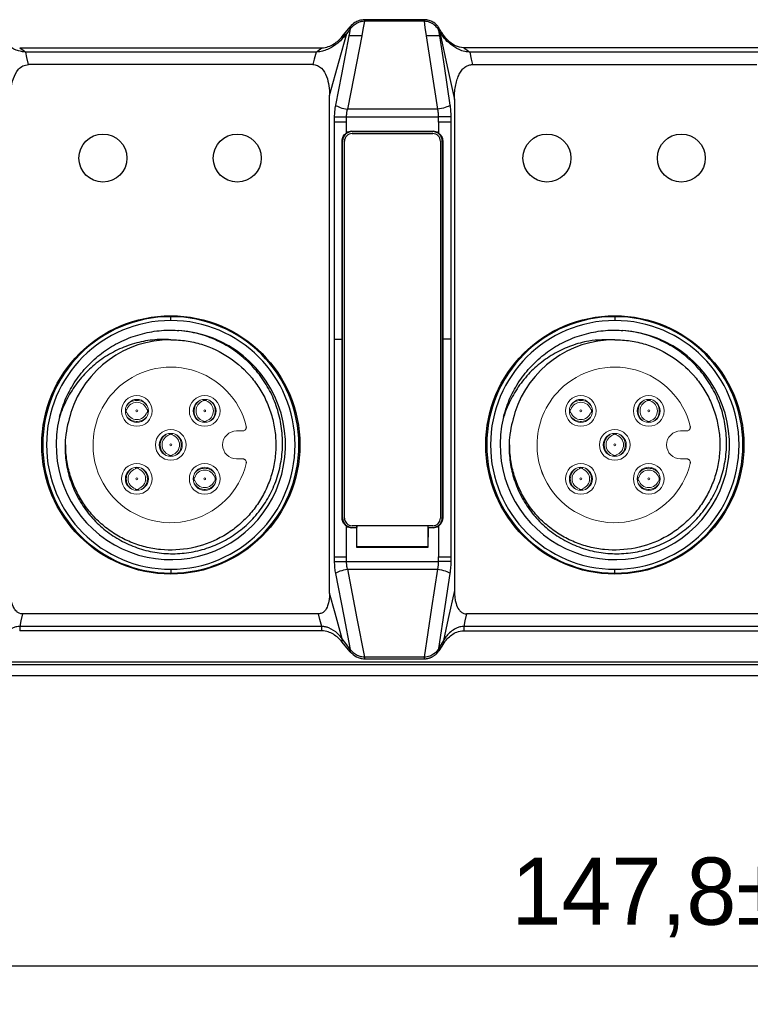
# Model space of a CAD drawing. Header units: millimetres. Extents: x 0 to 1380, y 0 to 297.
# Tile 52 of 60: x 1130 to 1168, y 133 to 184. Entities that reach past the tile are written whole.
import ezdxf

# ---------------------------------------------------------------- set-up
doc = ezdxf.new("R2010")
doc.units = ezdxf.units.MM
doc.header["$PDSIZE"] = -1
doc.layers.add('1', color=7, linetype='Continuous', true_color=0xffffff)
doc.dimstyles.new('ISO-25', dxfattribs={"dimtxt": 2.5, "dimasz": 2.5, "dimexe": 1.25, "dimexo": 0.625, "dimtad": 1, "dimtxsty": 'Standard', "dimcen": 2.5, "dimadec": 0, "dimazin": 0, "dimtfac": 1, "dimtmove": 0, "dimatfit": 3, "dimfxl": 1, "dimarcsym": 0})

# ---------------------------------------------------------------- blocks, each defined once
blk = doc.blocks.new('*D23')
at = {"color": 0, "lineweight": -2}
for p, q in [((1090.394, 166.753), (1090.394, 133.13)), ((1238.194, 166.753), (1238.194, 133.13)), ((1094.474, 135.13), (1234.114, 135.13))]:
    blk.add_line(p, q, dxfattribs=at)
at = {"color": 0}
for points in [[(1094.474, 135.81), (1094.474, 134.45), (1090.394, 135.13)], [(1234.114, 134.45), (1234.114, 135.81), (1238.194, 135.13)]]:
    blk.add_solid(points, dxfattribs=at)
at = {"layer": 'Defpoints', "color": 0}
for p in [(1090.394, 166.753), (1238.194, 166.753), (1238.194, 135.13)]:
    blk.add_point(p, dxfattribs=at)
at = {"color": 0, "insert": (1164.294, 138.696), "char_height": 3.5, "attachment_point": 5}
blk.add_mtext('147,8%%p2', dxfattribs=at)

msp = doc.modelspace()

# ---------------------------------------------------------------- linework, layer by layer
at = {"color": 7, "linetype": 'Continuous', "lineweight": 25}
for p, q in [((1147.451, 184.025), (1147.451, 183.908)), ((1151.311, 184.389), (1148.194, 184.389)), ((1148.194, 184.389), (1148.194, 184.306)), ((1151.311, 184.306), (1148.194, 184.306)), ((1151.311, 184.389), (1151.311, 184.306)), ((1147.035, 183.516), (1147.275, 183.673)), ((1147.451, 183.908), (1147.276, 183.674)), ((1152.065, 183.973), (1152.065, 183.851)), ((1130.226, 182.926), (1138.099, 182.926)), ((1138.099, 182.705), (1130.541, 182.705)), ((1138.099, 182.926), (1145.972, 182.926)), ((1145.677, 182.705), (1138.099, 182.705)), ((1145.677, 182.705), (1145.972, 182.926)), ((1169.106, 182.926), (1153.36, 182.926)), ((1161.233, 182.705), (1153.675, 182.705)), ((1168.815, 182.705), (1161.233, 182.705)), ((1138.099, 182.052), (1130.683, 182.052)), ((1145.494, 182.052), (1138.099, 182.052)), ((1153.817, 182.052), (1168.632, 182.052)), ((1146.37, 154.528), (1146.37, 180.44)), ((1152.873, 180.23), (1152.873, 154.669)), ((1152.007, 179.73), (1147.3, 179.73)), ((1146.618, 179.327), (1146.618, 179.06)), ((1146.618, 179.06), (1146.618, 167.753)), ((1147.242, 179.327), (1147.242, 179.06)), ((1147.242, 179.327), (1152.053, 179.327)), ((1147.242, 179.06), (1147.242, 178.487)), ((1152.053, 179.06), (1152.053, 179.327)), ((1152.053, 179.06), (1152.053, 178.487)), ((1152.705, 179.06), (1152.705, 179.327)), ((1152.705, 167.753), (1152.705, 179.06)), ((1147.529, 178.578), (1147.547, 178.56)), ((1147.529, 178.578), (1151.765, 178.578)), ((1147.547, 178.56), (1151.747, 178.56)), ((1147.547, 178.46), (1151.747, 178.46)), ((1151.747, 178.56), (1151.765, 178.578)), ((1147.029, 167.753), (1147.029, 178.079)), ((1147.047, 178.06), (1147.029, 178.079)), ((1147.047, 158.46), (1147.047, 178.06)), ((1147.147, 158.446), (1147.147, 178.06)), ((1152.147, 178.06), (1152.147, 158.446)), ((1152.266, 178.079), (1152.247, 178.06)), ((1152.247, 178.06), (1152.247, 158.46)), ((1152.266, 178.079), (1152.266, 167.753)), ((1138.099, 168.728), (1138.099, 168.928)), ((1161.233, 168.928), (1161.233, 168.728)), ((1138.258, 167.708), (1138.048, 167.72)), ((1146.618, 167.753), (1146.618, 156.429)), ((1147.029, 158.442), (1147.029, 167.753)), ((1152.266, 167.753), (1152.266, 158.442)), ((1152.705, 156.429), (1152.705, 167.753)), ((1161.393, 167.708), (1161.182, 167.72)), ((1147.029, 158.442), (1147.047, 158.46)), ((1152.247, 158.46), (1152.266, 158.442)), ((1147.242, 158.034), (1147.242, 156.429)), ((1147.547, 157.96), (1147.529, 157.943)), ((1147.771, 157.943), (1147.529, 157.943)), ((1151.747, 158.046), (1147.547, 158.046)), ((1147.547, 157.96), (1147.789, 157.96)), ((1147.789, 157.96), (1147.771, 157.943)), ((1147.771, 157.943), (1147.779, 156.929)), ((1147.788, 158.046), (1147.789, 157.96)), ((1147.797, 156.946), (1147.797, 158.046)), ((1151.497, 158.046), (1151.497, 156.946)), ((1151.505, 157.96), (1151.506, 158.046)), ((1151.523, 157.943), (1151.505, 157.96)), ((1151.505, 157.96), (1151.747, 157.96)), ((1151.515, 156.929), (1151.523, 157.943)), ((1151.765, 157.943), (1151.523, 157.943)), ((1151.765, 157.943), (1151.747, 157.96)), ((1152.053, 158.034), (1152.053, 156.429)), ((1147.797, 156.946), (1147.779, 156.929)), ((1147.779, 156.929), (1151.515, 156.929)), ((1151.497, 156.946), (1147.797, 156.946)), ((1151.497, 156.946), (1151.515, 156.929)), ((1146.618, 156.429), (1146.618, 156.179)), ((1147.242, 156.429), (1147.242, 156.179)), ((1152.053, 156.179), (1152.053, 156.429)), ((1152.705, 156.179), (1152.705, 156.429)), ((1147.242, 156.179), (1152.053, 156.179)), ((1137.099, 155.654), (1137.099, 155.603)), ((1138.099, 155.778), (1138.099, 155.578)), ((1139.099, 155.603), (1139.099, 155.654)), ((1147.3, 155.777), (1152.007, 155.777)), ((1160.233, 155.654), (1160.233, 155.603)), ((1161.233, 155.578), (1161.233, 155.778)), ((1162.233, 155.603), (1162.233, 155.654)), ((1145.789, 153.455), (1130.368, 153.455)), ((1168.923, 153.455), (1153.502, 153.455)), ((1145.972, 152.802), (1130.226, 152.802)), ((1130.226, 152.802), (1130.226, 152.58)), ((1145.972, 152.58), (1145.972, 152.802)), ((1161.233, 152.802), (1153.36, 152.802)), ((1153.36, 152.802), (1153.36, 152.58)), ((1169.106, 152.802), (1161.233, 152.802)), ((1145.972, 152.58), (1130.226, 152.58)), ((1153.36, 152.58), (1169.106, 152.58)), ((1147.035, 151.991), (1147.035, 152.156)), ((1147.451, 151.481), (1147.035, 151.991)), ((1152.306, 151.913), (1152.065, 151.534)), ((1152.306, 152.071), (1152.306, 151.913)), ((1147.451, 151.598), (1147.451, 151.481)), ((1152.065, 151.534), (1152.065, 151.656)), ((1088.599, 150.961), (1239.989, 150.961)), ((1239.989, 150.804), (1088.599, 150.804)), ((1151.311, 151.2), (1148.194, 151.2)), ((1148.194, 151.2), (1148.194, 151.118)), ((1148.194, 151.118), (1151.311, 151.118)), ((1151.311, 151.118), (1151.311, 151.2)), ((1088.53, 150.253), (1240.058, 150.253))]:
    msp.add_line(p, q, dxfattribs=at)
at = {"color": 7, "linetype": 'Continuous', "lineweight": 25, "flags": 128}
for points in [[(1147.035, 183.516), (1147.268, 183.801), (1147.451, 184.025)], [(1148.194, 184.306), (1148.112, 183.884), (1148.047, 183.553)], [(1151.425, 183.553), (1151.361, 183.975), (1151.311, 184.306)], [(1146.372, 180.44), (1146.879, 182.249), (1147.277, 183.671)], [(1147.381, 183.553), (1146.986, 181.532), (1146.676, 179.945)], [(1148.047, 183.553), (1147.629, 181.412), (1147.3, 179.73)], [(1147.451, 183.908), (1147.412, 183.709), (1147.381, 183.553)], [(1152.007, 179.73), (1151.681, 181.871), (1151.425, 183.553)], [(1152.094, 183.801), (1152.078, 183.897), (1152.065, 183.973)], [(1152.11, 183.553), (1152.085, 183.72), (1152.065, 183.851)], [(1152.094, 183.801), (1152.53, 181.801), (1152.873, 180.23)], [(1152.659, 179.945), (1152.352, 181.965), (1152.11, 183.553)], [(1130.226, 182.926), (1130.402, 182.802), (1130.541, 182.705)], [(1130.683, 182.052), (1130.603, 182.417), (1130.541, 182.705)], [(1145.677, 182.705), (1145.574, 182.34), (1145.494, 182.053)], [(1153.36, 182.926), (1153.536, 182.802), (1153.675, 182.705)], [(1153.675, 182.705), (1153.755, 182.339), (1153.817, 182.052)], [(1146.676, 155.562), (1147.11, 153.342), (1147.451, 151.598)], [(1147.3, 155.777), (1147.801, 153.214), (1148.194, 151.2)], [(1151.311, 151.2), (1151.701, 153.763), (1152.007, 155.777)], [(1152.065, 151.656), (1152.398, 153.843), (1152.659, 155.562)], [(1147.035, 152.156), (1146.663, 153.484), (1146.37, 154.528)], [(1152.873, 154.669), (1152.555, 153.214), (1152.306, 152.071)], [(1130.368, 153.455), (1130.288, 153.089), (1130.226, 152.802)], [(1145.972, 152.802), (1145.869, 153.167), (1145.789, 153.455)], [(1153.502, 153.455), (1153.423, 153.089), (1153.36, 152.802)], [(1147.451, 151.598), (1147.218, 151.911), (1147.035, 152.156)], [(1152.306, 152.071), (1152.171, 151.839), (1152.065, 151.656)]]:
    msp.add_lwpolyline(points, dxfattribs=at)
at = {"color": 7, "linetype": 'Continuous', "lineweight": 25}
for centre, radius in [((1134.564, 177.187), 1.25), ((1134.564, 177.187), 1.25), ((1141.564, 177.187), 1.25), ((1141.564, 177.187), 1.25), ((1157.7, 177.187), 1.25), ((1157.7, 177.187), 1.25), ((1164.7, 177.187), 1.25), ((1164.7, 177.187), 1.25), ((1138.099, 162.253), 6.725), ((1161.233, 162.253), 6.725)]:
    msp.add_circle(centre, radius, dxfattribs=at)
for centre, radius, start, end in [((1147.547, 178.06), 0.4, 90, 180), ((1151.747, 178.06), 0.4, 0, 90), ((1138.099, 162.253), 6.675, 90, 270), ((1138.099, 162.253), 6.475, 90, 270), ((1138.099, 162.253), 6.675, 270, 90), ((1138.099, 162.253), 6.475, 270, 90), ((1161.233, 162.253), 6.675, 90, 270), ((1161.233, 162.253), 6.475, 90, 270), ((1161.233, 162.253), 6.675, 270, 90), ((1161.233, 162.253), 6.475, 270, 90), ((1138.099, 162.253), 5.975, 166.077, 85.923), ((1161.233, 162.253), 5.975, 166.077, 85.923), ((1138.099, 162.253), 5.475, 90, 162), ((1161.233, 162.253), 5.475, 90, 162), ((1147.547, 158.446), 0.4, 180, 270), ((1151.747, 158.446), 0.4, 270, 0)]:
    msp.add_arc(centre, radius, start, end, dxfattribs=at)
for centre, major_axis, start_param, end_param in [((1147.547, 178.06), (-0.354, 0.354), 5.497939, 7.068431), ((1147.529, 178.078), (-0.354, 0.354), 5.497939, 6.110884), ((1151.747, 178.06), (0.354, 0.354), 5.497939, 7.068431), ((1151.765, 178.078), (0.354, 0.354), 0.172301, 0.785246), ((1147.547, 158.46), (-0.354, -0.354), 5.497939, 7.068431), ((1151.747, 158.46), (-0.354, 0.354), 2.356347, 3.926839), ((1147.529, 158.443), (-0.354, -0.354), 0.172301, 0.785246), ((1151.765, 158.443), (-0.354, 0.354), 2.356347, 2.969291)]:
    msp.add_ellipse(centre, major_axis=major_axis, ratio=0.999695, start_param=start_param, end_param=end_param, dxfattribs=at)
for points, knots in [([(1148.194, 184.389), (1148.097, 184.378), (1147.912, 184.358), (1147.648, 184.226), (1147.524, 184.099), (1147.451, 184.025)], [0, 0, 0, 0, 0.3134881, 0.5974355, 1, 1, 1, 1]), ([(1148.194, 184.306), (1148.145, 184.303), (1148.029, 184.296), (1147.833, 184.23), (1147.617, 184.101), (1147.511, 183.978), (1147.451, 183.908)], [0, 0, 0, 0, 0.131963, 0.30987, 0.609464, 1, 1, 1, 1]), ([(1152.065, 183.973), (1152.026, 184.026), (1151.945, 184.136), (1151.769, 184.266), (1151.555, 184.365), (1151.395, 184.381), (1151.311, 184.389)], [0, 0, 0, 0, 0.249804, 0.517168, 0.747759, 1, 1, 1, 1]), ([(1152.065, 183.851), (1152.03, 183.904), (1151.947, 184.028), (1151.776, 184.171), (1151.569, 184.267), (1151.424, 184.303), (1151.335, 184.305), (1151.311, 184.306)], [0, 0, 0, 0, 0.264567, 0.61945, 0.779568, 0.941326, 1, 1, 1, 1]), ([(1130.541, 182.705), (1130.465, 182.709), (1130.282, 182.721), (1129.951, 182.833), (1129.458, 183.132), (1129.149, 183.488), (1128.987, 183.755), (1128.96, 183.801)], [0, 0, 0, 0, 0.0827815, 0.1994678, 0.4169831, 0.9001232, 1, 1, 1, 1]), ([(1147.276, 183.674), (1147.132, 183.503), (1146.889, 183.212), (1146.445, 182.909), (1146.086, 182.763), (1145.853, 182.71), (1145.72, 182.706), (1145.677, 182.705)], [0, 0, 0, 0, 0.418666, 0.709426, 0.843267, 0.949549, 1, 1, 1, 1]), ([(1145.972, 182.926), (1146.089, 182.926), (1146.203, 182.951), (1146.412, 183.024), (1146.508, 183.073), (1146.771, 183.237), (1146.916, 183.371), (1147.035, 183.516)], [0, 0, 0, 0, 0.25, 0.25, 0.5, 0.5, 1, 1, 1, 1]), ([(1148.047, 183.553), (1148.022, 183.553), (1147.97, 183.553), (1147.891, 183.553), (1147.809, 183.553), (1147.725, 183.553), (1147.646, 183.553), (1147.566, 183.553), (1147.483, 183.553), (1147.421, 183.553), (1147.39, 183.553), (1147.381, 183.553)], [0, 0, 0, 0, 0.086905, 0.180146, 0.279961, 0.386465, 0.499601, 0.610653, 0.749724, 0.929426, 1, 1, 1, 1]), ([(1152.11, 183.553), (1152.102, 183.553), (1152.08, 183.553), (1152.027, 183.553), (1151.95, 183.553), (1151.842, 183.553), (1151.717, 183.553), (1151.57, 183.553), (1151.472, 183.553), (1151.425, 183.553)], [0, 0, 0, 0, 0.07233, 0.199837, 0.370289, 0.499665, 0.684505, 0.851084, 1, 1, 1, 1]), ([(1153.36, 182.926), (1153.213, 182.951), (1152.935, 182.996), (1152.637, 183.206), (1152.327, 183.518), (1152.172, 183.787), (1152.065, 183.973)], [0, 0, 0, 0, 0.218197, 0.412271, 0.593042, 1, 1, 1, 1]), ([(1152.065, 183.851), (1152.07, 183.841), (1152.08, 183.825), (1152.09, 183.808), (1152.094, 183.801)], [0, 0, 0, 0, 0.559982, 1, 1, 1, 1]), ([(1153.675, 182.705), (1153.588, 182.711), (1153.384, 182.726), (1153.027, 182.86), (1152.663, 183.1), (1152.33, 183.433), (1152.173, 183.677), (1152.094, 183.801)], [0, 0, 0, 0, 0.09498, 0.222359, 0.464663, 0.729397, 1, 1, 1, 1]), ([(1129.738, 180.23), (1129.744, 180.414), (1129.757, 180.783), (1129.878, 181.328), (1130.09, 181.753), (1130.389, 182.01), (1130.584, 182.038), (1130.683, 182.052)], [0, 0, 0, 0, 0.245993, 0.492595, 0.741399, 0.869371, 1, 1, 1, 1]), ([(1145.494, 182.052), (1145.579, 182.052), (1145.663, 182.036), (1145.82, 181.97), (1145.89, 181.921), (1146.073, 181.743), (1146.156, 181.591), (1146.275, 181.277), (1146.313, 181.111), (1146.361, 180.777), (1146.37, 180.609), (1146.37, 180.44)], [0, 0, 0, 0, 0.125, 0.125, 0.25, 0.25, 0.5, 0.5, 0.75, 0.75, 1, 1, 1, 1]), ([(1152.873, 180.23), (1152.873, 180.289), (1152.875, 180.404), (1152.885, 180.577), (1152.902, 180.746), (1152.927, 180.91), (1152.959, 181.068), (1152.999, 181.218), (1153.046, 181.358), (1153.1, 181.488), (1153.161, 181.606), (1153.228, 181.712), (1153.3, 181.804), (1153.378, 181.881), (1153.461, 181.945), (1153.547, 181.993), (1153.635, 182.028), (1153.726, 182.048), (1153.787, 182.052), (1153.817, 182.052)], [0, 0, 0, 0, 0.079149, 0.157544, 0.234636, 0.309877, 0.38274, 0.452739, 0.519452, 0.582545, 0.641798, 0.697124, 0.748591, 0.796433, 0.841057, 0.883025, 0.923017, 0.96177, 1, 1, 1, 1]), ([(1146.676, 179.945), (1146.658, 179.833), (1146.624, 179.634), (1146.62, 179.42), (1146.618, 179.327)], [0, 0, 0, 0, 0.563151, 1, 1, 1, 1]), ([(1146.676, 179.945), (1146.73, 179.902), (1146.819, 179.857), (1147.044, 179.779), (1147.177, 179.748), (1147.3, 179.73)], [0, 0, 0, 0, 0.5, 0.5, 1, 1, 1, 1]), ([(1152.659, 179.945), (1152.612, 179.901), (1152.522, 179.853), (1152.284, 179.775), (1152.139, 179.745), (1152.007, 179.73)], [0, 0, 0, 0, 0.5, 0.5, 1, 1, 1, 1]), ([(1152.705, 179.327), (1152.702, 179.446), (1152.698, 179.659), (1152.671, 179.857), (1152.659, 179.945)], [0, 0, 0, 0, 0.556217, 1, 1, 1, 1]), ([(1147.3, 179.73), (1147.293, 179.704), (1147.278, 179.652), (1147.262, 179.572), (1147.25, 179.49), (1147.243, 179.409), (1147.242, 179.354), (1147.242, 179.327)], [0, 0, 0, 0, 0.2076985, 0.4106926, 0.6098029, 0.805925, 1, 1, 1, 1]), ([(1152.053, 179.327), (1152.052, 179.354), (1152.052, 179.409), (1152.046, 179.49), (1152.037, 179.571), (1152.024, 179.652), (1152.013, 179.704), (1152.007, 179.73)], [0, 0, 0, 0, 0.195022, 0.391846, 0.591178, 0.79369, 1, 1, 1, 1]), ([(1146.618, 179.327), (1146.674, 179.327), (1146.765, 179.327), (1146.989, 179.327), (1147.12, 179.327), (1147.242, 179.327)], [0, 0, 0, 0, 0.5, 0.5, 1, 1, 1, 1]), ([(1147.242, 179.06), (1147.12, 179.06), (1146.989, 179.06), (1146.765, 179.06), (1146.674, 179.06), (1146.618, 179.06)], [0, 0, 0, 0, 0.5, 0.5, 1, 1, 1, 1]), ([(1152.705, 179.327), (1152.655, 179.327), (1152.564, 179.327), (1152.327, 179.327), (1152.184, 179.327), (1152.053, 179.327)], [0, 0, 0, 0, 0.5, 0.5, 1, 1, 1, 1]), ([(1152.705, 179.06), (1152.655, 179.06), (1152.564, 179.06), (1152.327, 179.06), (1152.184, 179.06), (1152.053, 179.06)], [0, 0, 0, 0, 0.5, 0.5, 1, 1, 1, 1]), ([(1147.029, 178.079), (1147.029, 178.159), (1147.049, 178.239), (1147.122, 178.379), (1147.175, 178.44), (1147.242, 178.487)], [0, 0, 0, 0, 0.5, 0.5, 1, 1, 1, 1]), ([(1152.053, 178.487), (1152.119, 178.44), (1152.172, 178.379), (1152.246, 178.239), (1152.266, 178.159), (1152.266, 178.079)], [0, 0, 0, 0, 0.5, 0.5, 1, 1, 1, 1]), ([(1132.3, 163.691), (1132.353, 163.879), (1132.494, 164.386), (1132.855, 165.169), (1133.408, 165.998), (1134.094, 166.721), (1134.887, 167.326), (1135.778, 167.789), (1136.738, 168.096), (1137.666, 168.241), (1138.263, 168.221), (1138.523, 168.213)], [0, 0, 0, 0, 0.070231, 0.189092, 0.307968, 0.426769, 0.545551, 0.664756, 0.785649, 0.90653, 1, 1, 1, 1]), ([(1132.892, 163.945), (1132.774, 163.509), (1132.575, 162.771), (1132.587, 161.693), (1132.739, 160.771), (1133.049, 159.888), (1133.5, 159.068), (1134.084, 158.335), (1134.782, 157.706), (1135.58, 157.203), (1136.453, 156.835), (1137.378, 156.621), (1138.33, 156.562), (1139.279, 156.665), (1140.2, 156.922), (1141.067, 157.334), (1141.859, 157.885), (1142.548, 158.564), (1143.117, 159.35), (1143.546, 160.222), (1143.827, 161.155), (1143.945, 162.124), (1143.903, 163.105), (1143.694, 164.067), (1143.328, 164.985), (1142.812, 165.828), (1142.163, 166.577), (1141.393, 167.207), (1140.516, 167.709), (1139.552, 168.069), (1138.866, 168.165), (1138.523, 168.213)], [0, 0, 0, 0, 0.0475709, 0.0804126, 0.1132569, 0.1461265, 0.1789977, 0.2119353, 0.2448719, 0.2780491, 0.3112292, 0.3447004, 0.3781739, 0.4117091, 0.4452442, 0.4790346, 0.5128257, 0.5468952, 0.5809669, 0.6151018, 0.6492352, 0.6836388, 0.7180446, 0.7527103, 0.787378, 0.8221134, 0.8568464, 0.891863, 0.9268821, 0.9634406, 1, 1, 1, 1]), ([(1155.435, 163.691), (1155.487, 163.879), (1155.628, 164.386), (1155.989, 165.169), (1156.543, 165.998), (1157.228, 166.721), (1158.022, 167.326), (1158.912, 167.789), (1159.872, 168.096), (1160.8, 168.241), (1161.397, 168.221), (1161.658, 168.213)], [0, 0, 0, 0, 0.07023, 0.189092, 0.307968, 0.426766, 0.545548, 0.664756, 0.785646, 0.906526, 1, 1, 1, 1]), ([(1156.026, 163.945), (1155.909, 163.509), (1155.71, 162.771), (1155.722, 161.693), (1155.873, 160.771), (1156.183, 159.888), (1156.634, 159.068), (1157.219, 158.335), (1157.917, 157.706), (1158.714, 157.203), (1159.587, 156.835), (1160.513, 156.621), (1161.464, 156.562), (1162.413, 156.665), (1163.335, 156.922), (1164.201, 157.334), (1164.994, 157.885), (1165.682, 158.564), (1166.252, 159.35), (1166.68, 160.222), (1166.961, 161.155), (1167.079, 162.124), (1167.037, 163.105), (1166.828, 164.067), (1166.462, 164.985), (1165.946, 165.828), (1165.297, 166.577), (1164.528, 167.207), (1163.651, 167.709), (1162.686, 168.069), (1162.001, 168.165), (1161.658, 168.213)], [0, 0, 0, 0, 0.0475711, 0.0804128, 0.1132571, 0.1461262, 0.1789975, 0.211935, 0.2448724, 0.2780496, 0.3112287, 0.3446998, 0.3781733, 0.4117095, 0.4452446, 0.479034, 0.512826, 0.5468947, 0.5809669, 0.6151018, 0.6492349, 0.6836385, 0.7180442, 0.7527097, 0.7873774, 0.8221127, 0.8568464, 0.891863, 0.9268811, 0.9634396, 1, 1, 1, 1]), ([(1138.099, 167.728), (1137.779, 167.75), (1137.462, 167.745), (1136.829, 167.679), (1136.513, 167.618), (1135.905, 167.445), (1135.61, 167.332), (1135.038, 167.058), (1134.76, 166.896), (1134.242, 166.533), (1133.999, 166.332), (1133.547, 165.886), (1133.338, 165.642), (1132.967, 165.129), (1132.803, 164.86), (1132.516, 164.294), (1132.394, 163.996), (1132.297, 163.692)], [0, 0, 0, 0, 0.125, 0.125, 0.25, 0.25, 0.375, 0.375, 0.5, 0.5, 0.625, 0.625, 0.75, 0.75, 0.875, 0.875, 1, 1, 1, 1]), ([(1138.099, 167.728), (1138.37, 167.728), (1138.639, 167.708), (1139.171, 167.629), (1139.437, 167.569), (1140.21, 167.333), (1140.694, 167.104), (1141.595, 166.501), (1141.991, 166.141), (1142.504, 165.516), (1142.66, 165.293), (1142.935, 164.834), (1143.055, 164.595), (1143.26, 164.099), (1143.346, 163.84), (1143.476, 163.318), (1143.521, 163.054), (1143.574, 162.522), (1143.58, 162.251), (1143.553, 161.711), (1143.52, 161.445), (1143.416, 160.921), (1143.344, 160.662), (1143.162, 160.153), (1143.052, 159.906), (1142.8, 159.434), (1142.657, 159.208), (1142.336, 158.776), (1142.158, 158.57), (1141.778, 158.19), (1141.576, 158.016), (1141.145, 157.696), (1140.916, 157.551), (1140.202, 157.17), (1139.699, 156.989), (1138.635, 156.778), (1138.1, 156.752), (1137.296, 156.831), (1137.028, 156.877), (1136.508, 157.008), (1136.254, 157.091), (1135.758, 157.296), (1135.515, 157.419), (1135.053, 157.695), (1134.834, 157.85), (1134.421, 158.189), (1134.225, 158.375), (1133.861, 158.776), (1133.696, 158.987), (1133.399, 159.432), (1133.267, 159.665), (1133.035, 160.153), (1132.938, 160.406), (1132.782, 160.918), (1132.723, 161.179), (1132.644, 161.71), (1132.624, 161.982), (1132.624, 162.253)], [0, 0, 0, 0, 0.03125, 0.03125, 0.0625, 0.0625, 0.125, 0.125, 0.1875, 0.1875, 0.21875, 0.21875, 0.25, 0.25, 0.28125, 0.28125, 0.3125, 0.3125, 0.34375, 0.34375, 0.375, 0.375, 0.40625, 0.40625, 0.4375, 0.4375, 0.46875, 0.46875, 0.5, 0.5, 0.53125, 0.53125, 0.5625, 0.5625, 0.625, 0.625, 0.6875, 0.6875, 0.71875, 0.71875, 0.75, 0.75, 0.78125, 0.78125, 0.8125, 0.8125, 0.84375, 0.84375, 0.875, 0.875, 0.90625, 0.90625, 0.9375, 0.9375, 0.96875, 0.96875, 1, 1, 1, 1]), ([(1146.618, 167.753), (1146.658, 167.753), (1146.715, 167.753), (1146.857, 167.753), (1146.941, 167.753), (1147.029, 167.753)], [0, 0, 0, 0, 0.5, 0.5, 1, 1, 1, 1]), ([(1152.705, 167.753), (1152.668, 167.753), (1152.611, 167.753), (1152.458, 167.753), (1152.364, 167.753), (1152.266, 167.753)], [0, 0, 0, 0, 0.5, 0.5, 1, 1, 1, 1]), ([(1161.233, 167.728), (1160.779, 167.729), (1160.012, 167.729), (1158.969, 167.435), (1158.111, 167.045), (1157.325, 166.514), (1156.629, 165.856), (1156.054, 165.085), (1155.661, 164.349), (1155.494, 163.869), (1155.432, 163.692)], [0, 0, 0, 0, 0.177862, 0.300875, 0.423938, 0.548443, 0.672934, 0.799524, 0.926145, 1, 1, 1, 1]), ([(1161.233, 167.728), (1161.504, 167.728), (1161.773, 167.708), (1162.305, 167.629), (1162.571, 167.569), (1163.344, 167.333), (1163.828, 167.104), (1164.729, 166.501), (1165.125, 166.141), (1165.638, 165.516), (1165.794, 165.293), (1166.069, 164.834), (1166.189, 164.595), (1166.395, 164.099), (1166.48, 163.84), (1166.61, 163.318), (1166.656, 163.054), (1166.708, 162.522), (1166.715, 162.251), (1166.688, 161.711), (1166.655, 161.445), (1166.55, 160.921), (1166.479, 160.662), (1166.296, 160.153), (1166.186, 159.906), (1165.934, 159.434), (1165.791, 159.208), (1165.471, 158.776), (1165.292, 158.57), (1164.913, 158.19), (1164.71, 158.016), (1164.28, 157.696), (1164.05, 157.551), (1163.337, 157.17), (1162.833, 156.989), (1161.77, 156.778), (1161.235, 156.752), (1160.43, 156.831), (1160.162, 156.877), (1159.642, 157.008), (1159.388, 157.091), (1158.893, 157.296), (1158.649, 157.419), (1158.187, 157.695), (1157.969, 157.85), (1157.555, 158.189), (1157.359, 158.375), (1156.996, 158.776), (1156.831, 158.987), (1156.533, 159.432), (1156.401, 159.665), (1156.17, 160.153), (1156.072, 160.406), (1155.916, 160.918), (1155.858, 161.179), (1155.778, 161.71), (1155.758, 161.982), (1155.758, 162.253)], [0, 0, 0, 0, 0.03125, 0.03125, 0.0625, 0.0625, 0.125, 0.125, 0.1875, 0.1875, 0.21875, 0.21875, 0.25, 0.25, 0.28125, 0.28125, 0.3125, 0.3125, 0.34375, 0.34375, 0.375, 0.375, 0.40625, 0.40625, 0.4375, 0.4375, 0.46875, 0.46875, 0.5, 0.5, 0.53125, 0.53125, 0.5625, 0.5625, 0.625, 0.625, 0.6875, 0.6875, 0.71875, 0.71875, 0.75, 0.75, 0.78125, 0.78125, 0.8125, 0.8125, 0.84375, 0.84375, 0.875, 0.875, 0.90625, 0.90625, 0.9375, 0.9375, 0.96875, 0.96875, 1, 1, 1, 1]), ([(1147.242, 158.034), (1147.2, 158.07), (1147.116, 158.142), (1147.043, 158.288), (1147.033, 158.393), (1147.029, 158.442)], [0, 0, 0, 0, 0.344802, 0.688807, 1, 1, 1, 1]), ([(1152.266, 158.442), (1152.26, 158.388), (1152.249, 158.279), (1152.172, 158.135), (1152.091, 158.067), (1152.053, 158.034)], [0, 0, 0, 0, 0.341537, 0.682478, 1, 1, 1, 1]), ([(1146.618, 156.429), (1146.674, 156.429), (1146.765, 156.429), (1146.989, 156.429), (1147.12, 156.429), (1147.242, 156.429)], [0, 0, 0, 0, 0.5, 0.5, 1, 1, 1, 1]), ([(1152.053, 156.429), (1152.184, 156.429), (1152.327, 156.429), (1152.564, 156.429), (1152.655, 156.429), (1152.705, 156.429)], [0, 0, 0, 0, 0.5, 0.5, 1, 1, 1, 1]), ([(1146.618, 156.179), (1146.618, 156.133), (1146.62, 156.039), (1146.628, 155.899), (1146.641, 155.784), (1146.656, 155.671), (1146.668, 155.605), (1146.676, 155.562)], [0.0000187, 0.0000187, 0.0000187, 0.0000187, 0.2214822, 0.4440611, 0.6672803, 0.7791869, 1, 1, 1, 1]), ([(1146.618, 156.179), (1146.655, 156.179), (1146.73, 156.179), (1146.897, 156.179), (1147.073, 156.179), (1147.186, 156.179), (1147.242, 156.179)], [0, 0, 0, 0, 0.287863, 0.575346, 0.793219, 1, 1, 1, 1]), ([(1147.242, 156.179), (1147.242, 156.152), (1147.243, 156.098), (1147.25, 156.016), (1147.262, 155.935), (1147.278, 155.854), (1147.293, 155.803), (1147.3, 155.777)], [0, 0, 0, 0, 0.194075, 0.3901971, 0.5893074, 0.7923014, 1, 1, 1, 1]), ([(1152.007, 155.777), (1152.013, 155.803), (1152.024, 155.854), (1152.037, 155.935), (1152.046, 156.016), (1152.052, 156.098), (1152.052, 156.152), (1152.053, 156.179)], [0, 0, 0, 0, 0.20631, 0.408822, 0.608154, 0.804978, 1, 1, 1, 1]), ([(1152.705, 156.179), (1152.67, 156.179), (1152.6, 156.179), (1152.425, 156.179), (1152.236, 156.179), (1152.112, 156.179), (1152.053, 156.179)], [0, 0, 0, 0, 0.288071, 0.577107, 0.795089, 1, 1, 1, 1]), ([(1152.659, 155.562), (1152.674, 155.674), (1152.7, 155.873), (1152.703, 156.086), (1152.705, 156.179)], [0, 0, 0, 0, 0.563091, 1, 1, 1, 1]), ([(1146.676, 155.562), (1146.73, 155.604), (1146.82, 155.65), (1147.045, 155.727), (1147.178, 155.758), (1147.3, 155.777)], [0, 0, 0, 0, 0.5, 0.5, 1, 1, 1, 1]), ([(1152.007, 155.777), (1152.139, 155.761), (1152.284, 155.731), (1152.522, 155.653), (1152.612, 155.605), (1152.659, 155.562)], [0, 0, 0, 0, 0.5, 0.5, 1, 1, 1, 1]), ([(1130.368, 153.455), (1130.313, 153.461), (1130.203, 153.474), (1130.046, 153.582), (1129.889, 153.795), (1129.762, 154.171), (1129.747, 154.486), (1129.738, 154.669)], [0, 0, 0, 0, 0.109685, 0.219037, 0.369694, 0.634239, 1, 1, 1, 1]), ([(1146.37, 154.528), (1146.358, 154.306), (1146.34, 153.972), (1146.151, 153.62), (1145.965, 153.476), (1145.848, 153.462), (1145.789, 153.455)], [0, 0, 0, 0, 0.491227, 0.740468, 0.868942, 1, 1, 1, 1]), ([(1152.873, 154.669), (1152.885, 154.439), (1152.903, 154.096), (1153.067, 153.72), (1153.217, 153.553), (1153.356, 153.469), (1153.455, 153.459), (1153.502, 153.455)], [0, 0, 0, 0, 0.45752, 0.68446, 0.803489, 0.904853, 1, 1, 1, 1]), ([(1130.226, 152.802), (1130.174, 152.798), (1130.05, 152.79), (1129.827, 152.714), (1129.496, 152.51), (1129.293, 152.273), (1129.187, 152.097), (1129.172, 152.071)], [0, 0, 0, 0, 0.084597, 0.2028208, 0.4237542, 0.9153844, 1, 1, 1, 1]), ([(1147.035, 152.156), (1146.957, 152.249), (1146.784, 152.458), (1146.48, 152.676), (1146.164, 152.787), (1146.034, 152.797), (1145.972, 152.802)], [0, 0, 0, 0, 0.342729, 0.770245, 0.889357, 1, 1, 1, 1]), ([(1153.36, 152.802), (1153.308, 152.798), (1153.184, 152.79), (1152.961, 152.714), (1152.63, 152.51), (1152.428, 152.273), (1152.322, 152.097), (1152.306, 152.071)], [0, 0, 0, 0, 0.084644, 0.202876, 0.423731, 0.915153, 1, 1, 1, 1]), ([(1147.035, 151.991), (1146.895, 152.134), (1146.693, 152.341), (1146.306, 152.538), (1146.087, 152.566), (1145.972, 152.58)], [0, 0, 0, 0, 0.5223725, 0.7501973, 1, 1, 1, 1]), ([(1152.306, 151.913), (1152.433, 152.073), (1152.614, 152.304), (1153.005, 152.531), (1153.238, 152.563), (1153.36, 152.58)], [0, 0, 0, 0, 0.519536, 0.747151, 1, 1, 1, 1]), ([(1148.194, 151.2), (1148.145, 151.203), (1148.029, 151.211), (1147.833, 151.276), (1147.617, 151.405), (1147.511, 151.528), (1147.451, 151.598)], [0, 0, 0, 0, 0.131967, 0.309867, 0.609474, 1, 1, 1, 1]), ([(1147.451, 151.481), (1147.548, 151.386), (1147.69, 151.249), (1147.968, 151.138), (1148.117, 151.125), (1148.194, 151.118)], [0, 0, 0, 0, 0.5194373, 0.7503206, 1, 1, 1, 1]), ([(1152.065, 151.656), (1152.006, 151.553), (1151.923, 151.455), (1151.746, 151.326), (1151.676, 151.286), (1151.511, 151.223), (1151.414, 151.2), (1151.311, 151.2)], [0, 0, 0, 0, 0.5, 0.5, 0.75, 0.75, 1, 1, 1, 1]), ([(1151.311, 151.118), (1151.322, 151.118), (1151.334, 151.118), (1151.351, 151.119), (1151.357, 151.119), (1151.368, 151.12), (1151.374, 151.12), (1151.392, 151.122), (1151.403, 151.123), (1151.426, 151.126), (1151.438, 151.128), (1151.46, 151.132), (1151.472, 151.134), (1151.494, 151.139), (1151.505, 151.141), (1151.527, 151.147), (1151.538, 151.15), (1151.559, 151.156), (1151.57, 151.159), (1151.601, 151.169), (1151.621, 151.177), (1151.65, 151.189), (1151.66, 151.193), (1151.678, 151.201), (1151.687, 151.206), (1151.715, 151.219), (1151.732, 151.228), (1151.765, 151.247), (1151.781, 151.257), (1151.812, 151.277), (1151.827, 151.287), (1151.855, 151.308), (1151.869, 151.318), (1151.895, 151.34), (1151.908, 151.351), (1151.932, 151.373), (1151.943, 151.384), (1151.966, 151.406), (1151.976, 151.418), (1151.996, 151.441), (1152.006, 151.452), (1152.02, 151.469), (1152.024, 151.475), (1152.033, 151.487), (1152.037, 151.493), (1152.05, 151.51), (1152.057, 151.522), (1152.065, 151.534)], [0, 0, 0, 0, 0.029223, 0.029223, 0.0439916, 0.0439916, 0.0588677, 0.0588677, 0.0889545, 0.0889545, 0.1194082, 0.1194082, 0.150179, 0.150179, 0.1812121, 0.1812121, 0.2124568, 0.2124568, 0.2438686, 0.2438686, 0.3069764, 0.3069764, 0.3386871, 0.3386871, 0.3704411, 0.3704411, 0.4340728, 0.4340728, 0.4976876, 0.4976876, 0.561214, 0.561214, 0.6245972, 0.6245972, 0.687799, 0.687799, 0.7507859, 0.7507859, 0.8135296, 0.8135296, 0.8760017, 0.8760017, 0.9071204, 0.9071204, 0.9381598, 0.9381598, 0.999993, 0.999993, 0.999993, 0.999993])]:
    msp.add_open_spline(points, degree=3, knots=knots, dxfattribs=at)
at = {"layer": '1', "color": 155, "linetype": 'Continuous', "lineweight": 18}
for p, q in [((1141.524, 162.978), (1141.836, 162.978)), ((1164.658, 162.978), (1164.97, 162.978)), ((1141.836, 161.528), (1141.524, 161.528)), ((1164.97, 161.528), (1164.658, 161.528))]:
    msp.add_line(p, q, dxfattribs=at)
at = {"layer": '1', "color": 155, "linetype": 'Continuous', "lineweight": 13}
for centre, radius, start, end in [((1138.099, 162.253), 4.05, 13.9053, 135.0039), ((1161.233, 162.253), 4.05, 13.9053, 135.0039), ((1138.099, 162.253), 4.05, 135.0039, 180), ((1161.233, 162.253), 4.05, 135.0039, 180), ((1141.524, 162.253), 0.725, 135, 180), ((1141.524, 162.253), 0.725, 90, 135), ((1164.658, 162.253), 0.725, 135, 180), ((1164.658, 162.253), 0.725, 90, 135), ((1138.099, 162.253), 4.05, 180, 314.9987), ((1141.524, 162.253), 0.725, 180, 270), ((1161.233, 162.253), 4.05, 180, 314.9987), ((1164.658, 162.253), 0.725, 180, 270), ((1138.099, 162.253), 4.05, 314.9987, 346.0947), ((1161.233, 162.253), 4.05, 314.9987, 346.0947)]:
    msp.add_arc(centre, radius, start, end, dxfattribs=at)
at = {"layer": '1', "color": 155, "linetype": 'Continuous', "lineweight": 18}
for centre, radius, start, end in [((1138.099, 162.253), 4.05, 13.9019, 135), ((1161.233, 162.253), 4.05, 13.9019, 135), ((1138.099, 162.253), 4.05, 135, 180), ((1161.233, 162.253), 4.05, 135, 180), ((1136.331, 164.021), 0.8, 0, 180), ((1136.331, 164.021), 0.6, 0, 180), ((1139.866, 164.021), 0.8, 0, 180), ((1139.866, 164.021), 0.6, 0, 180), ((1139.866, 164.021), 0.55, 90, 98.2981), ((1139.866, 164.021), 0.55, 81.7022, 90), ((1159.465, 164.021), 0.8, 0, 180), ((1159.465, 164.021), 0.6, 0, 180), ((1163.001, 164.021), 0.8, 0, 180), ((1163.001, 164.021), 0.6, 0, 180), ((1163.001, 164.021), 0.55, 90, 98.2981), ((1163.001, 164.021), 0.55, 81.7022, 90), ((1136.331, 164.021), 0.55, 171.7022, 180), ((1136.331, 164.021), 0.05, 0, 180), ((1136.331, 164.021), 0.55, 0, 8.2981), ((1139.866, 164.021), 0.05, 90, 270), ((1139.866, 164.021), 0.05, 270, 90), ((1159.465, 164.021), 0.55, 171.7022, 180), ((1159.465, 164.021), 0.05, 0, 180), ((1159.465, 164.021), 0.55, 0, 8.2981), ((1163.001, 164.021), 0.05, 90, 270), ((1163.001, 164.021), 0.05, 270, 90), ((1136.331, 164.021), 0.8, 180, 0), ((1136.331, 164.021), 0.6, 180, 0), ((1136.331, 164.021), 0.55, 180, 188.2981), ((1136.331, 164.021), 0.05, 180, 0), ((1136.331, 164.021), 0.55, 350.7142, 0), ((1139.866, 164.021), 0.8, 180, 0), ((1139.866, 164.021), 0.6, 180, 0), ((1159.465, 164.021), 0.8, 180, 0), ((1159.465, 164.021), 0.6, 180, 0), ((1159.465, 164.021), 0.55, 180, 188.2981), ((1159.465, 164.021), 0.05, 180, 0), ((1159.465, 164.021), 0.55, 350.7142, 0), ((1163.001, 164.021), 0.8, 180, 0), ((1163.001, 164.021), 0.6, 180, 0), ((1138.099, 162.253), 0.8, 0, 180), ((1139.866, 164.021), 0.55, 261.7022, 270), ((1139.866, 164.021), 0.55, 270, 278.2981), ((1161.233, 162.253), 0.8, 0, 180), ((1163.001, 164.021), 0.55, 261.7022, 270), ((1163.001, 164.021), 0.55, 270, 278.2981), ((1138.099, 162.253), 0.6, 0, 180), ((1138.099, 162.253), 0.55, 90, 98.2981), ((1138.099, 162.253), 0.55, 81.7022, 90), ((1141.524, 162.253), 0.725, 135, 180), ((1141.524, 162.253), 0.725, 90, 135), ((1161.233, 162.253), 0.6, 0, 180), ((1161.233, 162.253), 0.55, 90, 98.2981), ((1161.233, 162.253), 0.55, 81.7022, 90), ((1164.658, 162.253), 0.725, 135, 180), ((1164.658, 162.253), 0.725, 90, 135), ((1138.099, 162.253), 4.05, 180, 315), ((1138.099, 162.253), 0.8, 180, 0), ((1138.099, 162.253), 0.6, 180, 0), ((1138.099, 162.253), 0.05, 90, 270), ((1138.099, 162.253), 0.05, 270, 90), ((1141.524, 162.253), 0.725, 180, 270), ((1161.233, 162.253), 4.05, 180, 315), ((1161.233, 162.253), 0.8, 180, 0), ((1161.233, 162.253), 0.6, 180, 0), ((1161.233, 162.253), 0.05, 90, 270), ((1161.233, 162.253), 0.05, 270, 90), ((1164.658, 162.253), 0.725, 180, 270), ((1138.099, 162.253), 0.55, 260.7142, 270), ((1138.099, 162.253), 0.55, 270, 278.2981), ((1161.233, 162.253), 0.55, 260.7142, 270), ((1161.233, 162.253), 0.55, 270, 278.2981), ((1136.331, 160.485), 0.8, 0, 180), ((1136.331, 160.485), 0.6, 0, 180), ((1136.331, 160.485), 0.55, 90, 98.2981), ((1136.331, 160.485), 0.55, 81.7022, 90), ((1139.866, 160.485), 0.8, 0, 180), ((1139.866, 160.485), 0.6, 0, 180), ((1138.099, 162.253), 4.05, 315, 346.0981), ((1159.465, 160.485), 0.8, 0, 180), ((1159.465, 160.485), 0.6, 0, 180), ((1159.465, 160.485), 0.55, 90, 98.2981), ((1159.465, 160.485), 0.55, 81.7022, 90), ((1163.001, 160.485), 0.8, 0, 180), ((1163.001, 160.485), 0.6, 0, 180), ((1161.233, 162.253), 4.05, 315, 346.0981), ((1136.331, 160.485), 0.8, 180, 0), ((1136.331, 160.485), 0.6, 180, 0), ((1136.331, 160.485), 0.05, 90, 270), ((1136.331, 160.485), 0.05, 270, 90), ((1139.866, 160.485), 0.8, 180, 0), ((1139.866, 160.485), 0.6, 180, 0), ((1139.866, 160.485), 0.55, 171.7022, 180), ((1139.866, 160.485), 0.55, 180, 188.2981), ((1139.866, 160.485), 0.05, 0, 180), ((1139.866, 160.485), 0.05, 180, 0), ((1139.866, 160.485), 0.55, 350.7142, 0), ((1139.866, 160.485), 0.55, 0, 8.2981), ((1159.465, 160.485), 0.8, 180, 0), ((1159.465, 160.485), 0.6, 180, 0), ((1159.465, 160.485), 0.05, 90, 270), ((1159.465, 160.485), 0.05, 270, 90), ((1163.001, 160.485), 0.8, 180, 0), ((1163.001, 160.485), 0.6, 180, 0), ((1163.001, 160.485), 0.55, 171.7022, 180), ((1163.001, 160.485), 0.55, 180, 188.2981), ((1163.001, 160.485), 0.05, 0, 180), ((1163.001, 160.485), 0.05, 180, 0), ((1163.001, 160.485), 0.55, 350.7142, 0), ((1163.001, 160.485), 0.55, 0, 8.2981), ((1136.331, 160.485), 0.55, 260.7142, 270), ((1136.331, 160.485), 0.55, 270, 278.2981), ((1159.465, 160.485), 0.55, 260.7142, 270), ((1159.465, 160.485), 0.55, 270, 278.2981)]:
    msp.add_arc(centre, radius, start, end, dxfattribs=at)
for centre, major_axis, start_param, end_param in [((1136.331, 163.921), (-0.65, 0), 3.72839, 5.696473), ((1139.966, 164.021), (0, -0.65), 3.68283, 5.594077), ((1139.963, 164.021), (0, 0.55), 0.323805, 2.817791), ((1139.77, 164.021), (0, -0.55), 0.323805, 2.817791), ((1139.767, 164.021), (0, 0.65), 3.736137, 5.688764), ((1159.465, 163.921), (-0.65, 0), 3.72839, 5.696473), ((1163.1, 164.021), (0, -0.65), 3.68283, 5.594077), ((1163.097, 164.021), (0, 0.55), 0.323805, 2.817791), ((1162.905, 164.021), (0, -0.55), 0.323805, 2.817791), ((1162.901, 164.021), (0, 0.65), 3.736137, 5.688764), ((1136.331, 163.925), (0.55, 0), 0.323805, 2.817791), ((1159.465, 163.925), (0.55, 0), 0.323805, 2.817791), ((1136.331, 164.121), (0.65, 0), 3.718815, 5.587667), ((1136.331, 164.117), (-0.55, 0), 0.323805, 2.817791), ((1159.465, 164.121), (0.65, 0), 3.718815, 5.587667), ((1159.465, 164.117), (-0.55, 0), 0.323805, 2.817791), ((1138.198, 162.253), (0, -0.65), 3.68283, 5.594077), ((1138.195, 162.253), (0, 0.55), 0.323805, 2.817791), ((1138.003, 162.253), (0, -0.55), 0.323805, 2.817791), ((1137.999, 162.253), (0, 0.65), 3.738329, 5.686575), ((1161.332, 162.253), (0, -0.65), 3.68283, 5.594077), ((1161.329, 162.253), (0, 0.55), 0.323805, 2.817791), ((1161.137, 162.253), (0, -0.55), 0.323805, 2.817791), ((1161.133, 162.253), (0, 0.65), 3.738329, 5.686575), ((1136.43, 160.485), (0, -0.65), 3.733784, 5.691117), ((1136.427, 160.485), (0, 0.55), 0.323805, 2.817791), ((1136.235, 160.485), (0, -0.55), 0.323805, 2.817791), ((1136.231, 160.485), (0, 0.65), 3.736056, 5.688846), ((1139.866, 160.386), (-0.65, 0), 3.730337, 5.694526), ((1159.565, 160.485), (0, -0.65), 3.733784, 5.691117), ((1159.561, 160.485), (0, 0.55), 0.323805, 2.817791), ((1159.369, 160.485), (0, -0.55), 0.323805, 2.817791), ((1159.366, 160.485), (0, 0.65), 3.736056, 5.688846), ((1163.001, 160.386), (-0.65, 0), 3.730337, 5.694526), ((1139.866, 160.389), (0.55, 0), 0.323805, 2.817791), ((1163.001, 160.389), (0.55, 0), 0.323805, 2.817791), ((1139.866, 160.585), (0.65, 0), 3.718815, 5.587667), ((1139.866, 160.582), (-0.55, 0), 0.323805, 2.817791), ((1163.001, 160.585), (0.65, 0), 3.718815, 5.587667), ((1163.001, 160.582), (-0.55, 0), 0.323805, 2.817791)]:
    msp.add_ellipse(centre, major_axis=major_axis, ratio=0.999406, start_param=start_param, end_param=end_param, dxfattribs=at)
for points, knots in [([(1139.79, 164.604), (1139.79, 164.601), (1139.789, 164.58), (1139.788, 164.559), (1139.788, 164.542)], [0, 0, 0, 0, 0.170749, 1, 1, 1, 1]), ([(1139.945, 164.542), (1139.945, 164.559), (1139.944, 164.581), (1139.943, 164.603), (1139.943, 164.607)], [0, 0, 0, 0, 0.795639, 1, 1, 1, 1]), ([(1162.924, 164.604), (1162.924, 164.601), (1162.923, 164.58), (1162.922, 164.559), (1162.922, 164.542)], [0, 0, 0, 0, 0.170749, 1, 1, 1, 1]), ([(1163.079, 164.542), (1163.079, 164.559), (1163.078, 164.581), (1163.078, 164.603), (1163.077, 164.607)], [0, 0, 0, 0, 0.795639, 1, 1, 1, 1]), ([(1135.809, 164.1), (1135.793, 164.099), (1135.772, 164.099), (1135.75, 164.098), (1135.746, 164.098)], [0, 0, 0, 0, 0.816156, 1, 1, 1, 1]), ([(1136.918, 164.098), (1136.913, 164.098), (1136.891, 164.099), (1136.869, 164.099), (1136.852, 164.1)], [0, 0, 0, 0, 0.214862, 1, 1, 1, 1]), ([(1158.944, 164.1), (1158.927, 164.099), (1158.906, 164.099), (1158.885, 164.098), (1158.881, 164.098)], [0, 0, 0, 0, 0.816156, 1, 1, 1, 1]), ([(1160.052, 164.098), (1160.047, 164.098), (1160.025, 164.099), (1160.003, 164.099), (1159.987, 164.1)], [0, 0, 0, 0, 0.214862, 1, 1, 1, 1]), ([(1135.744, 163.944), (1135.749, 163.944), (1135.771, 163.943), (1135.793, 163.943), (1135.809, 163.942)], [0, 0, 0, 0, 0.214862, 1, 1, 1, 1]), ([(1136.852, 163.942), (1136.869, 163.943), (1136.89, 163.943), (1136.911, 163.944), (1136.915, 163.944)], [0, 0, 0, 0, 0.816156, 1, 1, 1, 1]), ([(1158.878, 163.944), (1158.883, 163.944), (1158.905, 163.943), (1158.927, 163.943), (1158.944, 163.942)], [0, 0, 0, 0, 0.214862, 1, 1, 1, 1]), ([(1159.987, 163.942), (1160.003, 163.943), (1160.024, 163.943), (1160.046, 163.944), (1160.05, 163.944)], [0, 0, 0, 0, 0.816156, 1, 1, 1, 1]), ([(1139.788, 163.5), (1139.788, 163.483), (1139.789, 163.461), (1139.79, 163.439), (1139.79, 163.435)], [0, 0, 0, 0, 0.795639, 1, 1, 1, 1]), ([(1139.943, 163.438), (1139.943, 163.441), (1139.944, 163.462), (1139.945, 163.483), (1139.945, 163.5)], [0, 0, 0, 0, 0.170749, 1, 1, 1, 1]), ([(1141.91, 162.992), (1141.932, 163.001), (1141.951, 163.013), (1141.976, 163.035), (1141.983, 163.042), (1141.996, 163.058), (1142.007, 163.074), (1142.016, 163.09), (1142.023, 163.108), (1142.026, 163.116), (1142.034, 163.143), (1142.036, 163.161), (1142.036, 163.178)], [0, 0, 0, 0, 0.25, 0.25, 0.375, 0.375, 0.5, 0.625, 0.625, 0.75, 0.75, 1, 1, 1, 1]), ([(1162.922, 163.5), (1162.922, 163.483), (1162.923, 163.461), (1162.924, 163.439), (1162.924, 163.435)], [0, 0, 0, 0, 0.795639, 1, 1, 1, 1]), ([(1163.077, 163.438), (1163.078, 163.441), (1163.078, 163.462), (1163.079, 163.483), (1163.079, 163.5)], [0, 0, 0, 0, 0.170749, 1, 1, 1, 1]), ([(1165.044, 162.992), (1165.067, 163.001), (1165.086, 163.013), (1165.11, 163.035), (1165.117, 163.042), (1165.13, 163.058), (1165.141, 163.074), (1165.15, 163.09), (1165.158, 163.108), (1165.161, 163.116), (1165.168, 163.143), (1165.17, 163.161), (1165.17, 163.178)], [0, 0, 0, 0, 0.25, 0.25, 0.375, 0.375, 0.5, 0.625, 0.625, 0.75, 0.75, 1, 1, 1, 1]), ([(1138.022, 162.837), (1138.022, 162.833), (1138.021, 162.812), (1138.02, 162.791), (1138.02, 162.775)], [0, 0, 0, 0, 0.170749, 1, 1, 1, 1]), ([(1138.177, 162.775), (1138.177, 162.791), (1138.176, 162.813), (1138.175, 162.835), (1138.175, 162.839)], [0, 0, 0, 0, 0.795639, 1, 1, 1, 1]), ([(1161.156, 162.837), (1161.156, 162.833), (1161.155, 162.812), (1161.155, 162.791), (1161.154, 162.775)], [0, 0, 0, 0, 0.170749, 1, 1, 1, 1]), ([(1161.312, 162.775), (1161.311, 162.791), (1161.31, 162.813), (1161.31, 162.835), (1161.31, 162.839)], [0, 0, 0, 0, 0.795639, 1, 1, 1, 1]), ([(1138.02, 161.732), (1138.02, 161.715), (1138.021, 161.694), (1138.022, 161.672), (1138.022, 161.667)], [0, 0, 0, 0, 0.795639, 1, 1, 1, 1]), ([(1138.175, 161.67), (1138.176, 161.673), (1138.176, 161.695), (1138.177, 161.715), (1138.177, 161.732)], [0, 0, 0, 0, 0.170749, 1, 1, 1, 1]), ([(1142.036, 161.328), (1142.036, 161.346), (1142.034, 161.364), (1142.024, 161.398), (1142.017, 161.416), (1142.002, 161.441), (1141.996, 161.449), (1141.983, 161.464), (1141.976, 161.472), (1141.96, 161.486), (1141.951, 161.492), (1141.932, 161.504), (1141.921, 161.51), (1141.91, 161.514)], [0, 0, 0, 0, 0.25, 0.25, 0.5, 0.5, 0.625, 0.625, 0.75, 0.75, 0.875, 0.875, 1, 1, 1, 1]), ([(1161.154, 161.732), (1161.155, 161.715), (1161.155, 161.694), (1161.156, 161.672), (1161.156, 161.667)], [0, 0, 0, 0, 0.795639, 1, 1, 1, 1]), ([(1161.31, 161.67), (1161.31, 161.673), (1161.311, 161.695), (1161.311, 161.715), (1161.312, 161.732)], [0, 0, 0, 0, 0.170749, 1, 1, 1, 1]), ([(1165.17, 161.328), (1165.17, 161.346), (1165.168, 161.364), (1165.158, 161.398), (1165.151, 161.416), (1165.136, 161.441), (1165.13, 161.449), (1165.117, 161.464), (1165.11, 161.472), (1165.094, 161.486), (1165.085, 161.492), (1165.066, 161.504), (1165.055, 161.51), (1165.044, 161.514)], [0, 0, 0, 0, 0.25, 0.25, 0.5, 0.5, 0.625, 0.625, 0.75, 0.75, 0.875, 0.875, 1, 1, 1, 1]), ([(1136.254, 161.069), (1136.254, 161.065), (1136.253, 161.044), (1136.253, 161.024), (1136.252, 161.007)], [0, 0, 0, 0, 0.170749, 1, 1, 1, 1]), ([(1136.41, 161.007), (1136.409, 161.024), (1136.408, 161.045), (1136.408, 161.067), (1136.408, 161.072)], [0, 0, 0, 0, 0.795639, 1, 1, 1, 1]), ([(1159.388, 161.069), (1159.388, 161.065), (1159.388, 161.044), (1159.387, 161.024), (1159.386, 161.007)], [0, 0, 0, 0, 0.170749, 1, 1, 1, 1]), ([(1159.544, 161.007), (1159.543, 161.024), (1159.543, 161.045), (1159.542, 161.067), (1159.542, 161.072)], [0, 0, 0, 0, 0.795639, 1, 1, 1, 1]), ([(1139.345, 160.564), (1139.328, 160.564), (1139.307, 160.563), (1139.286, 160.562), (1139.282, 160.562)], [0, 0, 0, 0, 0.816156, 1, 1, 1, 1]), ([(1140.453, 160.562), (1140.449, 160.562), (1140.426, 160.563), (1140.405, 160.564), (1140.388, 160.564)], [0, 0, 0, 0, 0.214862, 1, 1, 1, 1]), ([(1162.479, 160.564), (1162.463, 160.564), (1162.442, 160.563), (1162.42, 160.562), (1162.416, 160.562)], [0, 0, 0, 0, 0.816156, 1, 1, 1, 1]), ([(1163.588, 160.562), (1163.583, 160.562), (1163.561, 160.563), (1163.539, 160.564), (1163.522, 160.564)], [0, 0, 0, 0, 0.214862, 1, 1, 1, 1]), ([(1136.252, 159.964), (1136.253, 159.947), (1136.253, 159.926), (1136.254, 159.904), (1136.254, 159.899)], [0, 0, 0, 0, 0.795639, 1, 1, 1, 1]), ([(1136.408, 159.902), (1136.408, 159.906), (1136.408, 159.927), (1136.409, 159.947), (1136.41, 159.964)], [0, 0, 0, 0, 0.170749, 1, 1, 1, 1]), ([(1139.279, 160.409), (1139.284, 160.409), (1139.307, 160.408), (1139.328, 160.407), (1139.345, 160.407)], [0, 0, 0, 0, 0.214862, 1, 1, 1, 1]), ([(1140.388, 160.407), (1140.405, 160.407), (1140.425, 160.408), (1140.447, 160.409), (1140.451, 160.409)], [0, 0, 0, 0, 0.816156, 1, 1, 1, 1]), ([(1159.386, 159.964), (1159.387, 159.947), (1159.388, 159.926), (1159.388, 159.904), (1159.389, 159.899)], [0, 0, 0, 0, 0.795639, 1, 1, 1, 1]), ([(1159.542, 159.902), (1159.542, 159.906), (1159.543, 159.927), (1159.543, 159.947), (1159.544, 159.964)], [0, 0, 0, 0, 0.170749, 1, 1, 1, 1]), ([(1162.414, 160.409), (1162.419, 160.409), (1162.441, 160.408), (1162.463, 160.407), (1162.479, 160.407)], [0, 0, 0, 0, 0.214862, 1, 1, 1, 1]), ([(1163.522, 160.407), (1163.539, 160.407), (1163.56, 160.408), (1163.581, 160.409), (1163.585, 160.409)], [0, 0, 0, 0, 0.816156, 1, 1, 1, 1])]:
    msp.add_open_spline(points, degree=3, knots=knots, dxfattribs=at)
for points in [[(1142.036, 163.178), (1142.036, 163.184), (1142.035, 163.194), (1142.034, 163.21), (1142.031, 163.221), (1142.03, 163.226)], [(1165.17, 163.178), (1165.17, 163.184), (1165.17, 163.194), (1165.168, 163.21), (1165.166, 163.221), (1165.164, 163.226)], [(1141.91, 162.992), (1141.902, 162.989), (1141.886, 162.984), (1141.861, 162.979), (1141.844, 162.978), (1141.836, 162.978)], [(1165.044, 162.992), (1165.036, 162.989), (1165.02, 162.984), (1164.996, 162.979), (1164.979, 162.978), (1164.97, 162.978)], [(1141.836, 161.528), (1141.844, 161.528), (1141.861, 161.527), (1141.886, 161.522), (1141.902, 161.517), (1141.91, 161.514)], [(1164.97, 161.528), (1164.979, 161.528), (1164.996, 161.527), (1165.02, 161.522), (1165.036, 161.517), (1165.044, 161.514)], [(1142.03, 161.28), (1142.031, 161.285), (1142.034, 161.296), (1142.035, 161.312), (1142.036, 161.323), (1142.036, 161.328)], [(1165.164, 161.28), (1165.166, 161.285), (1165.168, 161.296), (1165.17, 161.312), (1165.17, 161.323), (1165.17, 161.328)]]:
    msp.add_open_spline(points, degree=3, dxfattribs=at)

# ---------------------------------------------------------------- dimensions: what is measured, and where the dimension line sits
dim = msp.add_linear_dim(base=(1238.194, 135.13), p1=(1090.394, 166.753), p2=(1238.194, 166.753), dimstyle='ISO-25', override={"dimtxt": 3.5, "dimasz": 4.08, "dimexe": 2, "dimexo": 0, "dimgap": 1.524, "dimtih": 1, "dimtoh": 1, "dimdec": 1, "dimzin": 0, "dimtxsty": 'Standard', "dimadec": 2, "dimtol": 1, "dimtp": 2, "dimtm": 2, "dimtdec": 0, "dimtzin": 0})
dim.commit()
dim.dimension.update_dxf_attribs({"geometry": '*D23', "text_midpoint": (1164.294, 138.696)})

doc.saveas('drawing.dxf')
